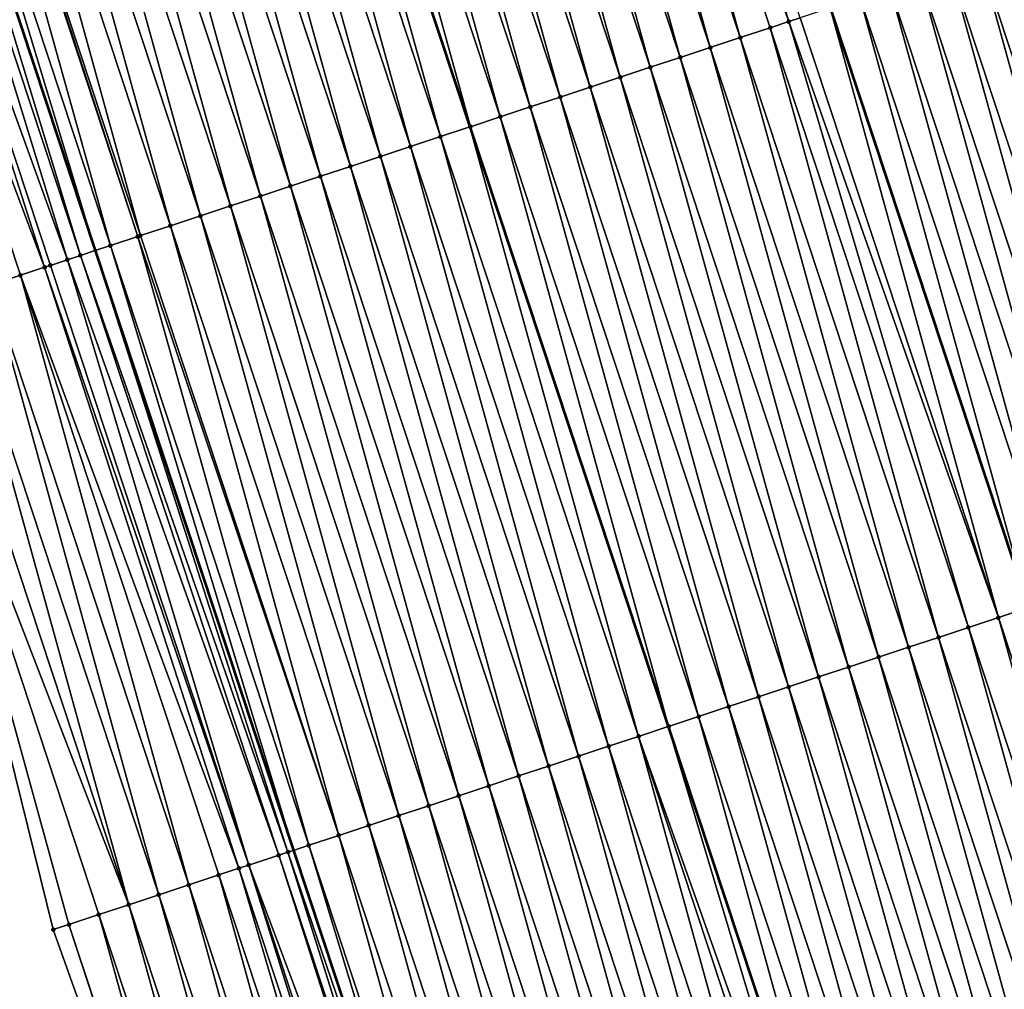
# Model space of a CAD drawing. Header units: feet. Extents: x 2007189 to 2022806, y 818621 to 837694.
# Tile 230 of 256: x 2011656 to 2011687, y 826428 to 826459. Entities that reach past the tile are written whole.
import ezdxf

# ---------------------------------------------------------------- set-up
doc = ezdxf.new("R2010")
doc.units = ezdxf.units.FT
doc.header["$MEASUREMENT"] = 0
for name, color, linetype, lineweight in [('EP_Travel Lane', 172, 'Continuous', 53), ('Road Shots', 141, 'Continuous', 100), ('Road X-Section', 40, 'Continuous', 13), ('STRIPING', 60, 'Continuous', 53)]:
    doc.layers.add(name, color=color, linetype=linetype, lineweight=lineweight)
doc.layers.add('I-77-MM17-21_SB-Surface-Border', color=7, linetype='Continuous')
doc.layers.add('I-77-MM17-21_SB-Surface-TIN', color=7, linetype='Continuous')

msp = doc.modelspace()

# ---------------------------------------------------------------- linework, layer by layer
at = {"layer": 'EP_Travel Lane'}
msp.add_polyline3d([(2011633.248969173, 826527.8840844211, 315.9796773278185), (2011639.434823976, 826508.8657976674, 316.182964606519), (2011645.620673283, 826489.8475278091, 316.3879694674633), (2011651.88936552, 826470.7003978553, 316.6211159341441), (2011658.169400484, 826451.7137396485, 316.8820598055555), (2011664.449592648, 826432.7266061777, 317.1029624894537), (2011670.729573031, 826413.74011299, 317.3778292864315), (2011677.171329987, 826394.4869299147, 317.6130503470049), (2011683.654989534, 826375.56892619, 317.8854354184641), (2011690.138515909, 826356.6513110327, 318.187980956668), (2011692.681186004, 826349.232315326, 318.2629108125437), (2011699.368623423, 826329.9413745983, 318.5378780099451), (2011706.240176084, 826311.1605869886, 318.790671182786), (2011713.111879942, 826292.3793861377, 319.0083484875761), (2011719.983387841, 826273.59872087, 319.2715480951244)], dxfattribs=at)
at = {"layer": 'I-77-MM17-21_SB-Surface-Border', "color": 3, "linetype": 'Continuous', "lineweight": -3}
msp.add_polyline3d([(2011717.721598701, 826272.7704568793, 319.3246579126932), (2011710.386962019, 826291.3812878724, 319.0545610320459), (2011704.06639947, 826310.3644860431, 318.8366930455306), (2011697.785068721, 826329.361077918, 318.5450005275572), (2011683.184685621, 826354.2472959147, 318.2019053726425), (2011675.710908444, 826372.8239420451, 317.9964566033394), (2011670.069094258, 826392.0339050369, 317.7864805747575), (2011663.56874537, 826411.3749430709, 317.5704341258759), (2011656.845658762, 826430.2155759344, 317.3450426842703), (2011652.027459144, 826449.6856065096, 317.0856888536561), (2011646.731415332, 826468.9975043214, 316.8160857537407), (2011638.924124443, 826487.6851231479, 316.5921844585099), (2011634.936288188, 826507.4130096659, 316.3063993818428), (2011628.387887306, 826526.3142530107, 316.1166750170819)], dxfattribs=at)
at = {"layer": 'I-77-MM17-21_SB-Surface-TIN', "color": 128, "linetype": 'Continuous', "lineweight": -3}
for points in [[(2011680.13679595, 826458.9651513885, 315.9675378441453), (2011674.219892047, 826478.0718409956, 315.7037932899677), (2011673.270323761, 826477.7582804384, 315.7350325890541)], [(2011680.13679595, 826458.9651513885, 315.9675378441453), (2011680.498018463, 826459.0844369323, 315.9560252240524), (2011674.219892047, 826478.0718409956, 315.7037932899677)], [(2011678.598870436, 826458.4573504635, 316.0214225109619), (2011673.270323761, 826477.7582804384, 315.7350325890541), (2011672.320741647, 826477.4447617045, 315.7697961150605)], [(2011678.598870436, 826458.4573504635, 316.0214225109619), (2011679.548453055, 826458.7708676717, 315.9865307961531), (2011673.270323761, 826477.7582804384, 315.7350325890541)], [(2011679.548453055, 826458.7708676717, 315.9865307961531), (2011680.13679595, 826458.9651513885, 315.9675378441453), (2011673.270323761, 826477.7582804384, 315.7350325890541)], [(2011677.649273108, 826458.1438777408, 316.0600627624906), (2011672.320741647, 826477.4447617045, 315.7697961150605), (2011671.371151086, 826477.1312685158, 315.8067121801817)], [(2011677.649273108, 826458.1438777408, 316.0600627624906), (2011678.598870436, 826458.4573504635, 316.0214225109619), (2011672.320741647, 826477.4447617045, 315.7697961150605)], [(2011676.699670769, 826457.8304201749, 316.0999801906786), (2011671.371151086, 826477.1312685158, 315.8067121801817), (2011670.421550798, 826476.8178047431, 315.8461069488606)], [(2011676.699670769, 826457.8304201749, 316.0999801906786), (2011677.649273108, 826458.1438777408, 316.0600627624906), (2011671.371151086, 826477.1312685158, 315.8067121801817)], [(2011675.750061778, 826457.5169827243, 316.1415926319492), (2011670.421550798, 826476.8178047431, 315.8461069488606), (2011669.471946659, 826476.5043526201, 315.8864833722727)], [(2011675.750061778, 826457.5169827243, 316.1415926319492), (2011676.699670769, 826457.8304201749, 316.0999801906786), (2011670.421550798, 826476.8178047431, 315.8461069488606)], [(2011674.800464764, 826457.203509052, 316.1801528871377), (2011669.471946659, 826476.5043526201, 315.8864833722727), (2011668.522344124, 826476.1908956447, 315.9264509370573)], [(2011674.800464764, 826457.203509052, 316.1801528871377), (2011675.750061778, 826457.5169827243, 316.1415926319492), (2011669.471946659, 826476.5043526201, 315.8864833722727)], [(2011673.850877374, 826456.8900062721, 316.2162603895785), (2011668.522344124, 826476.1908956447, 315.9264509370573), (2011667.572745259, 826475.8774275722, 315.9654833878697)], [(2011673.850877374, 826456.8900062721, 316.2162603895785), (2011674.800464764, 826457.203509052, 316.1801528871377), (2011668.522344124, 826476.1908956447, 315.9264509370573)], [(2011672.901278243, 826456.5765390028, 316.2553601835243), (2011667.572745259, 826475.8774275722, 315.9654833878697), (2011666.623143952, 826475.5639668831, 316.0051380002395)], [(2011672.901278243, 826456.5765390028, 316.2553601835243), (2011673.850877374, 826456.8900062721, 316.2162603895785), (2011667.572745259, 826475.8774275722, 315.9654833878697)], [(2011671.951669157, 826456.2631018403, 316.2969968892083), (2011666.623143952, 826475.5639668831, 316.0051380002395), (2011665.673543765, 826475.2505028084, 316.0445073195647)], [(2011671.951669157, 826456.2631018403, 316.2969968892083), (2011672.901278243, 826456.5765390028, 316.2553601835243), (2011666.623143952, 826475.5639668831, 316.0051380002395)], [(2011671.002066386, 826455.9496455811, 316.3370244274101), (2011665.673543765, 826475.2505028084, 316.0445073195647), (2011664.72395793, 826474.9369953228, 316.0802186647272)], [(2011671.002066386, 826455.9496455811, 316.3370244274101), (2011671.951669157, 826456.2631018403, 316.2969968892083), (2011665.673543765, 826475.2505028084, 316.0445073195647)], [(2011670.05247387, 826455.6361583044, 316.3744383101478), (2011664.72395793, 826474.9369953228, 316.0802186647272), (2011663.774372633, 826474.6234862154, 316.1157933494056)], [(2011670.05247387, 826455.6361583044, 316.3744383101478), (2011671.002066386, 826455.9496455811, 316.3370244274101), (2011664.72395793, 826474.9369953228, 316.0802186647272)], [(2011669.102862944, 826455.3227267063, 316.416543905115), (2011663.759058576, 826474.61843082, 316.1164124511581), (2011662.824776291, 826474.3100105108, 316.154182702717)], [(2011663.774372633, 826474.6234862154, 316.1157933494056), (2011663.759058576, 826474.61843082, 316.1164124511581), (2011670.038119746, 826455.6314205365, 316.3750747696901)], [(2011669.102862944, 826455.3227267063, 316.416543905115), (2011670.038119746, 826455.6314205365, 316.3750747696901), (2011663.759058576, 826474.61843082, 316.1164124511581)], [(2011670.05247387, 826455.6361583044, 316.3744383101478), (2011663.774372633, 826474.6234862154, 316.1157933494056), (2011670.038119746, 826455.6314205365, 316.3750747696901)], [(2011668.153257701, 826455.0092779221, 316.4572013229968), (2011662.824776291, 826474.3100105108, 316.154182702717), (2011661.875176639, 826473.9965448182, 316.1934156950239)], [(2011668.153257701, 826455.0092779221, 316.4572013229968), (2011669.102862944, 826455.3227267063, 316.416543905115), (2011662.824776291, 826474.3100105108, 316.154182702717)], [(2011667.203688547, 826454.6957199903, 316.4886615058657), (2011661.875176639, 826473.9965448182, 316.1934156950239), (2011660.925587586, 826473.6830470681, 316.2299473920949)], [(2011667.203688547, 826454.6957199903, 316.4886615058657), (2011668.153257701, 826455.0092779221, 316.4572013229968), (2011661.875176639, 826473.9965448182, 316.1934156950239)], [(2011666.254108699, 826454.3821944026, 316.5228471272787), (2011660.925587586, 826473.6830470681, 316.2299473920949), (2011659.976005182, 826473.3695292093, 316.2647846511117)], [(2011666.254108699, 826454.3821944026, 316.5228471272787), (2011667.203688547, 826454.6957199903, 316.4886615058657), (2011660.925587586, 826473.6830470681, 316.2299473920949)], [(2011665.304513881, 826454.0687140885, 316.5608476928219), (2011659.976005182, 826473.3695292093, 316.2647846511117), (2011659.026418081, 826473.0560255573, 316.3008190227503)], [(2011665.304513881, 826454.0687140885, 316.5608476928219), (2011666.254108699, 826454.3821944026, 316.5228471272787), (2011659.976005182, 826473.3695292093, 316.2647846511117)], [(2011664.354908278, 826453.7552663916, 316.6015967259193), (2011659.026418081, 826473.0560255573, 316.3008190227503), (2011658.076817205, 826472.7425635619, 316.3403635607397)], [(2011664.354908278, 826453.7552663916, 316.6015967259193), (2011665.304513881, 826454.0687140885, 316.5608476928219), (2011659.026418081, 826473.0560255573, 316.3008190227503)], [(2011663.405288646, 826453.4418611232, 316.645920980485), (2011658.076817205, 826472.7425635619, 316.3403635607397), (2011657.127202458, 826472.4291435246, 316.3834436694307)], [(2011663.405288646, 826453.4418611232, 316.645920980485), (2011664.354908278, 826453.7552663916, 316.6015967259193), (2011658.076817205, 826472.7425635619, 316.3403635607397)], [(2011662.455683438, 826453.1284122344, 316.6865695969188), (2011657.127202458, 826472.4291435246, 316.3834436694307), (2011656.177590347, 826472.1157155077, 316.4258513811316)], [(2011662.455683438, 826453.1284122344, 316.6865695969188), (2011663.405288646, 826453.4418611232, 316.645920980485), (2011657.127202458, 826472.4291435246, 316.3834436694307)], [(2011661.506075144, 826452.8149726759, 316.7280044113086), (2011656.177590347, 826472.1157155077, 316.4258513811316), (2011655.227991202, 826471.8022482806, 316.4649550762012)], [(2011661.506075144, 826452.8149726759, 316.7280044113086), (2011662.455683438, 826453.1284122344, 316.6865695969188), (2011656.177590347, 826472.1157155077, 316.4258513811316)], [(2011660.556469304, 826452.5015256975, 316.7688139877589), (2011655.227991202, 826471.8022482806, 316.4649550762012), (2011654.278393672, 826471.4887761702, 316.5036472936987)], [(2011660.556469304, 826452.5015256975, 316.7688139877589), (2011661.506075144, 826452.8149726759, 316.7280044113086), (2011655.227991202, 826471.8022482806, 316.4649550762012)], [(2011659.606858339, 826452.1880942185, 316.8109296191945), (2011654.278393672, 826471.4887761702, 316.5036472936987), (2011653.328775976, 826471.1753650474, 316.5474785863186)], [(2011659.606858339, 826452.1880942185, 316.8109296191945), (2011660.556469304, 826452.5015256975, 316.7688139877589), (2011654.278393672, 826471.4887761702, 316.5036472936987)], [(2011658.657228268, 826451.8747205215, 316.8579142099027), (2011653.264371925, 826471.154112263, 316.5506852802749), (2011652.379137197, 826470.8620176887, 316.5966828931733)], [(2011659.523627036, 826452.1606260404, 316.8148791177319), (2011653.328775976, 826471.1753650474, 316.5474785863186), (2011653.264371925, 826471.154112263, 316.5506852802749)], [(2011658.657228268, 826451.8747205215, 316.8579142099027), (2011659.523627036, 826452.1606260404, 316.8148791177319), (2011653.264371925, 826471.154112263, 316.5506852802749)], [(2011659.523627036, 826452.1606260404, 316.8148791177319), (2011659.606858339, 826452.1880942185, 316.8109296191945), (2011653.328775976, 826471.1753650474, 316.5474785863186)], [(2011657.707598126, 826451.5613470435, 316.9049172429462), (2011651.88936552, 826470.7003978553, 316.6211159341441), (2011651.4295056, 826470.5486486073, 316.6440567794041)], [(2011652.379137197, 826470.8620176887, 316.5966828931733), (2011651.88936552, 826470.7003978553, 316.6211159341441), (2011658.169400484, 826451.7137396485, 316.8820598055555)], [(2011657.707598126, 826451.5613470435, 316.9049172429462), (2011658.169400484, 826451.7137396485, 316.8820598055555), (2011651.88936552, 826470.7003978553, 316.6211159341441)], [(2011658.657228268, 826451.8747205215, 316.8579142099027), (2011652.379137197, 826470.8620176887, 316.5966828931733), (2011658.169400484, 826451.7137396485, 316.8820598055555)], [(2011657.296074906, 826451.4255145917, 316.9228761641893), (2011651.4295056, 826470.5486486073, 316.6440567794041), (2011650.479893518, 826470.2352205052, 316.6864573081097)], [(2011657.296074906, 826451.4255145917, 316.9228761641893), (2011657.707598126, 826451.5613470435, 316.9049172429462), (2011651.4295056, 826470.5486486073, 316.6440567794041)], [(2011656.571046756, 826451.1861343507, 316.9493156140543), (2011650.479893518, 826470.2352205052, 316.6864573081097), (2011649.530292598, 826469.9217586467, 316.7260133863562)], [(2011656.571046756, 826451.1861343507, 316.9493156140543), (2011656.758002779, 826451.2478683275, 316.9430524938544), (2011650.479893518, 826470.2352205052, 316.6864573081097)], [(2011656.758002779, 826451.2478683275, 316.9430524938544), (2011657.296074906, 826451.4255145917, 316.9228761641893), (2011650.479893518, 826470.2352205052, 316.6864573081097)], [(2011654.858884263, 826450.6206926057, 317.0009289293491), (2011655.808440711, 826450.9342889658, 316.9727068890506), (2011649.530292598, 826469.9217586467, 316.7260133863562)], [(2011655.808440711, 826450.9342889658, 316.9727068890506), (2011656.571046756, 826451.1861343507, 316.9493156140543), (2011649.530292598, 826469.9217586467, 316.7260133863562)], [(2011692.473707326, 826441.9779342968, 315.9819001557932), (2011687.145137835, 826461.2789332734, 315.7013246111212), (2011686.195546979, 826460.9654409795, 315.7383157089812)], [(2011691.524125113, 826441.6644158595, 316.016688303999), (2011686.195546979, 826460.9654409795, 315.7383157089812), (2011685.245959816, 826460.6519375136, 315.7743654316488)], [(2011691.524125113, 826441.6644158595, 316.016688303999), (2011692.473707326, 826441.9779342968, 315.9819001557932), (2011686.195546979, 826460.9654409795, 315.7383157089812)], [(2011690.574536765, 826441.3509159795, 316.0530401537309), (2011685.245959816, 826460.6519375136, 315.7743654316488), (2011684.296377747, 826460.3384186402, 315.8091168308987)], [(2011690.574536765, 826441.3509159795, 316.0530401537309), (2011691.524125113, 826441.6644158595, 316.016688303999), (2011685.245959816, 826460.6519375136, 315.7743654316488)], [(2011689.624939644, 826441.0374426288, 316.0916275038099), (2011684.296377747, 826460.3384186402, 315.8091168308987), (2011683.346772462, 826460.0249699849, 315.8497851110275)], [(2011689.624939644, 826441.0374426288, 316.0916275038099), (2011690.574536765, 826441.3509159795, 316.0530401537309), (2011684.296377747, 826460.3384186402, 315.8091168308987)], [(2011688.675346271, 826440.7239579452, 316.1292598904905), (2011683.346772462, 826460.0249699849, 315.8497851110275), (2011682.397172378, 826459.7115055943, 315.8891274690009)], [(2011688.675346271, 826440.7239579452, 316.1292598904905), (2011689.624939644, 826441.0374426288, 316.0916275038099), (2011683.346772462, 826460.0249699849, 315.8497851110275)], [(2011682.397172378, 826459.7115055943, 315.8891274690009), (2011681.447586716, 826459.397988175, 315.9240795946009), (2011687.725756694, 826440.4104528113, 316.165243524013)], [(2011688.675346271, 826440.7239579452, 316.1292598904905), (2011682.397172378, 826459.7115055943, 315.8891274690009), (2011687.725756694, 826440.4104528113, 316.165243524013)], [(2011686.776187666, 826440.0969034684, 316.1973529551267), (2011681.447586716, 826459.397988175, 315.9240795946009), (2011680.498018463, 826459.0844369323, 315.9560252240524)], [(2011686.776187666, 826440.0969034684, 316.1973529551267), (2011687.725756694, 826440.4104528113, 316.165243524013), (2011681.447586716, 826459.397988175, 315.9240795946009)], [(2011685.826616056, 826439.7833529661, 316.2294391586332), (2011680.13679595, 826458.9651513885, 315.9675378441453), (2011679.548453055, 826458.7708676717, 315.9865307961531)], [(2011686.776187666, 826440.0969034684, 316.1973529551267), (2011680.498018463, 826459.0844369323, 315.9560252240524), (2011680.13679595, 826458.9651513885, 315.9675378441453)], [(2011685.826616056, 826439.7833529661, 316.2294391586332), (2011686.776187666, 826440.0969034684, 316.1973529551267), (2011680.13679595, 826458.9651513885, 315.9675378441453)], [(2011684.877021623, 826439.4698714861, 316.2673415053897), (2011679.548453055, 826458.7708676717, 315.9865307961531), (2011678.598870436, 826458.4573504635, 316.0214225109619)], [(2011684.877021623, 826439.4698714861, 316.2673415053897), (2011685.826616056, 826439.7833529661, 316.2294391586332), (2011679.548453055, 826458.7708676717, 315.9865307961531)], [(2011683.927427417, 826439.1563893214, 316.3051861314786), (2011678.598870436, 826458.4573504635, 316.0214225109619), (2011677.649273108, 826458.1438777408, 316.0600627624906)], [(2011683.927427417, 826439.1563893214, 316.3051861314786), (2011684.877021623, 826439.4698714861, 316.2673415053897), (2011678.598870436, 826458.4573504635, 316.0214225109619)], [(2011682.977823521, 826438.8429364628, 316.3455002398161), (2011677.649273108, 826458.1438777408, 316.0600627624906), (2011676.699670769, 826457.8304201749, 316.0999801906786)], [(2011682.977823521, 826438.8429364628, 316.3455002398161), (2011683.927427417, 826439.1563893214, 316.3051861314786), (2011677.649273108, 826458.1438777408, 316.0600627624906)], [(2011682.02823004, 826438.5294521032, 316.3831599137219), (2011676.699670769, 826457.8304201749, 316.0999801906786), (2011675.750061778, 826457.5169827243, 316.1415926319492)], [(2011682.02823004, 826438.5294521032, 316.3831599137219), (2011682.977823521, 826438.8429364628, 316.3455002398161), (2011676.699670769, 826457.8304201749, 316.0999801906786)], [(2011681.078647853, 826438.2159335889, 316.4179415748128), (2011675.750061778, 826457.5169827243, 316.1415926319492), (2011674.800464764, 826457.203509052, 316.1801528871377)], [(2011681.078647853, 826438.2159335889, 316.4179415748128), (2011682.02823004, 826438.5294521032, 316.3831599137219), (2011675.750061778, 826457.5169827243, 316.1415926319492)], [(2011680.129050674, 826437.9024604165, 316.4565439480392), (2011674.800464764, 826457.203509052, 316.1801528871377), (2011673.850877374, 826456.8900062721, 316.2162603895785)], [(2011680.129050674, 826437.9024604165, 316.4565439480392), (2011681.078647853, 826438.2159335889, 316.4179415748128), (2011674.800464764, 826457.203509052, 316.1801528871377)], [(2011679.179440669, 826437.5890260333, 316.4984148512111), (2011673.850877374, 826456.8900062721, 316.2162603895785), (2011672.901278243, 826456.5765390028, 316.2553601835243)], [(2011679.179440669, 826437.5890260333, 316.4984148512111), (2011680.129050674, 826437.9024604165, 316.4565439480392), (2011673.850877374, 826456.8900062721, 316.2162603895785)], [(2011678.229830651, 826437.2755916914, 316.5402892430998), (2011672.901278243, 826456.5765390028, 316.2553601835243), (2011671.951669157, 826456.2631018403, 316.2969968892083)], [(2011678.229830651, 826437.2755916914, 316.5402892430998), (2011679.179440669, 826437.5890260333, 316.4984148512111), (2011672.901278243, 826456.5765390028, 316.2553601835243)], [(2011677.280244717, 826436.9620845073, 316.5760256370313), (2011671.951669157, 826456.2631018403, 316.2969968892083), (2011671.002066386, 826455.9496455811, 316.3370244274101)], [(2011677.280244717, 826436.9620845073, 316.5760256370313), (2011678.229830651, 826437.2755916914, 316.5402892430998), (2011671.951669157, 826456.2631018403, 316.2969968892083)], [(2011676.330673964, 826436.648531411, 316.6078932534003), (2011671.002066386, 826455.9496455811, 316.3370244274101), (2011670.05247387, 826455.6361583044, 316.3744383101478)], [(2011676.330673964, 826436.648531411, 316.6078932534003), (2011677.280244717, 826436.9620845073, 316.5760256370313), (2011671.002066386, 826455.9496455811, 316.3370244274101)], [(2011675.381059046, 826436.3351118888, 316.6510164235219), (2011670.038119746, 826455.6314205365, 316.3750747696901), (2011669.102862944, 826455.3227267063, 316.416543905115)], [(2011670.05247387, 826455.6361583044, 316.3744383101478), (2011670.038119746, 826455.6314205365, 316.3750747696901), (2011676.317279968, 826436.6441107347, 316.6085014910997)], [(2011675.381059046, 826436.3351118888, 316.6510164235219), (2011676.317279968, 826436.6441107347, 316.6085014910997), (2011670.038119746, 826455.6314205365, 316.3750747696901)], [(2011676.330673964, 826436.648531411, 316.6078932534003), (2011670.05247387, 826455.6361583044, 316.3744383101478), (2011676.317279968, 826436.6441107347, 316.6085014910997)], [(2011674.431452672, 826436.0216665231, 316.6919618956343), (2011669.102862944, 826455.3227267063, 316.416543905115), (2011668.153257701, 826455.0092779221, 316.4572013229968)], [(2011674.431452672, 826436.0216665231, 316.6919618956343), (2011675.381059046, 826436.3351118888, 316.6510164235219), (2011669.102862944, 826455.3227267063, 316.416543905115)], [(2011673.481885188, 826435.7081035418, 316.7229965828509), (2011668.153257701, 826455.0092779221, 316.4572013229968), (2011667.203688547, 826454.6957199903, 316.4886615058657)], [(2011673.481885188, 826435.7081035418, 316.7229965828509), (2011674.431452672, 826436.0216665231, 316.6919618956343), (2011668.153257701, 826455.0092779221, 316.4572013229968)], [(2011672.532307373, 826435.3945718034, 316.7566639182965), (2011667.203688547, 826454.6957199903, 316.4886615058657), (2011666.254108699, 826454.3821944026, 316.5228471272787)], [(2011672.532307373, 826435.3945718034, 316.7566639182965), (2011673.481885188, 826435.7081035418, 316.7229965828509), (2011667.203688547, 826454.6957199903, 316.4886615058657)], [(2011671.582717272, 826435.081077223, 316.793462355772), (2011666.254108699, 826454.3821944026, 316.5228471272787), (2011665.304513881, 826454.0687140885, 316.5608476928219)], [(2011671.582717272, 826435.081077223, 316.793462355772), (2011672.532307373, 826435.3945718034, 316.7566639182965), (2011666.254108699, 826454.3821944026, 316.5228471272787)], [(2011670.633111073, 826434.7676313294, 316.8343633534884), (2011665.304513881, 826454.0687140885, 316.5608476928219), (2011664.354908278, 826453.7552663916, 316.6015967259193)], [(2011670.633111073, 826434.7676313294, 316.8343633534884), (2011671.582717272, 826435.081077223, 316.793462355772), (2011665.304513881, 826454.0687140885, 316.5608476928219)], [(2011669.683498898, 826434.4542035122, 316.876787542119), (2011664.354908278, 826453.7552663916, 316.6015967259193), (2011663.405288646, 826453.4418611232, 316.645920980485)], [(2011669.683498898, 826434.4542035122, 316.876787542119), (2011670.633111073, 826434.7676313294, 316.8343633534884), (2011664.354908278, 826453.7552663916, 316.6015967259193)], [(2011668.733898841, 826434.1407390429, 316.9161232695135), (2011663.405288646, 826453.4418611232, 316.645920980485), (2011662.455683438, 826453.1284122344, 316.6865695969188)], [(2011668.733898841, 826434.1407390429, 316.9161232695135), (2011669.683498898, 826434.4542035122, 316.876787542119), (2011663.405288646, 826453.4418611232, 316.645920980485)], [(2011667.784298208, 826433.8272763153, 316.9556057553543), (2011662.455683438, 826453.1284122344, 316.6865695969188), (2011661.506075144, 826452.8149726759, 316.7280044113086)], [(2011667.784298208, 826433.8272763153, 316.9556057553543), (2011668.733898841, 826434.1407390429, 316.9161232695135), (2011662.455683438, 826453.1284122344, 316.6865695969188)], [(2011666.834688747, 826433.5138402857, 316.9973379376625), (2011661.506075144, 826452.8149726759, 316.7280044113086), (2011660.556469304, 826452.5015256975, 316.7688139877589)], [(2011666.834688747, 826433.5138402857, 316.9973379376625), (2011667.784298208, 826433.8272763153, 316.9556057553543), (2011661.506075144, 826452.8149726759, 316.7280044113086)], [(2011665.885071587, 826433.2004275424, 317.0410323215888), (2011660.556469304, 826452.5015256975, 316.7688139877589), (2011659.606858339, 826452.1880942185, 316.8109296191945)], [(2011665.885071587, 826433.2004275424, 317.0410323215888), (2011666.834688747, 826433.5138402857, 316.9973379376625), (2011660.556469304, 826452.5015256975, 316.7688139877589)], [(2011664.935460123, 826432.8869975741, 317.0832752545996), (2011659.523627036, 826452.1606260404, 316.8148791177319), (2011658.657228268, 826451.8747205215, 316.8579142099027)], [(2011665.885071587, 826433.2004275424, 317.0410323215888), (2011659.606858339, 826452.1880942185, 316.8109296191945), (2011659.523627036, 826452.1606260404, 316.8148791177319)], [(2011664.935460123, 826432.8869975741, 317.0832752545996), (2011665.885071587, 826433.2004275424, 317.0410323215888), (2011659.523627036, 826452.1606260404, 316.8148791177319)], [(2011664.278661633, 826432.6701795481, 317.1098885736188), (2011658.169400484, 826451.7137396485, 316.8820598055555), (2011657.707598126, 826451.5613470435, 316.9049172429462)], [(2011658.657228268, 826451.8747205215, 316.8579142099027), (2011658.169400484, 826451.7137396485, 316.8820598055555), (2011664.449592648, 826432.7266061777, 317.1029624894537)], [(2011664.278661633, 826432.6701795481, 317.1098885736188), (2011664.449592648, 826432.7266061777, 317.1029624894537), (2011658.169400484, 826451.7137396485, 316.8820598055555)], [(2011664.935460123, 826432.8869975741, 317.0832752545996), (2011658.657228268, 826451.8747205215, 316.8579142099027), (2011664.449592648, 826432.7266061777, 317.1029624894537)], [(2011663.036291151, 826432.2599744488, 317.1540101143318), (2011657.296074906, 826451.4255145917, 316.9228761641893), (2011656.758002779, 826451.2478683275, 316.9430524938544)], [(2011663.985865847, 826432.5735156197, 317.1211375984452), (2011657.707598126, 826451.5613470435, 316.9049172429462), (2011657.296074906, 826451.4255145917, 316.9228761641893)], [(2011663.036291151, 826432.2599744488, 317.1540101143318), (2011663.985865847, 826432.5735156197, 317.1211375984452), (2011657.296074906, 826451.4255145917, 316.9228761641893)], [(2011663.985865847, 826432.5735156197, 317.1211375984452), (2011664.278661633, 826432.6701795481, 317.1098885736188), (2011657.707598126, 826451.5613470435, 316.9049172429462)], [(2011662.72470312, 826432.1570833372, 317.1642271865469), (2011656.571046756, 826451.1861343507, 316.9493156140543), (2011655.808440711, 826450.9342889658, 316.9727068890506)], [(2011663.036291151, 826432.2599744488, 317.1540101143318), (2011656.758002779, 826451.2478683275, 316.9430524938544), (2011656.571046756, 826451.1861343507, 316.9493156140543)], [(2011662.72470312, 826432.1570833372, 317.1642271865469), (2011663.036291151, 826432.2599744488, 317.1540101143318), (2011656.571046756, 826451.1861343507, 316.9493156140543)], [(2011661.137161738, 826431.632831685, 317.2146637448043), (2011655.808440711, 826450.9342889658, 316.9727068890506), (2011654.858884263, 826450.6206926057, 317.0009289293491)], [(2011661.137161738, 826431.632831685, 317.2146637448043), (2011662.086725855, 826431.9464048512, 317.1844872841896), (2011655.808440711, 826450.9342889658, 316.9727068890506)], [(2011662.086725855, 826431.9464048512, 317.1844872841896), (2011662.72470312, 826432.1570833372, 317.1642271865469), (2011655.808440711, 826450.9342889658, 316.9727068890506)], [(2011660.187599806, 826431.3192519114, 317.244283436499), (2011654.858884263, 826450.6206926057, 317.0009289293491), (2011653.909322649, 826450.3071118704, 317.0304675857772)], [(2011660.187599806, 826431.3192519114, 317.244283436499), (2011661.137161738, 826431.632831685, 317.2146637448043), (2011654.858884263, 826450.6206926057, 317.0009289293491)], [(2011659.238038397, 826431.0056705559, 317.2737698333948), (2011653.909322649, 826450.3071118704, 317.0304675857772), (2011652.959762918, 826449.9935254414, 317.0595264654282)], [(2011659.238038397, 826431.0056705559, 317.2737698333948), (2011660.187599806, 826431.3192519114, 317.244283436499), (2011653.909322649, 826450.3071118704, 317.0304675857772)], [(2011659.238038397, 826431.0056705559, 317.2737698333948), (2011652.959762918, 826449.9935254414, 317.0595264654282), (2011652.027459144, 826449.6856065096, 317.0856888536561)], [(2011657.338922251, 826430.3784876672, 317.3310423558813), (2011652.027459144, 826449.6856065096, 317.0856888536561), (2011656.845658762, 826430.2155759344, 317.3450426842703)], [(2011657.338922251, 826430.3784876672, 317.3310423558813), (2011658.288476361, 826430.6920910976, 317.3034160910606), (2011652.027459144, 826449.6856065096, 317.0856888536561)], [(2011658.288476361, 826430.6920910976, 317.3034160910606), (2011659.238038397, 826431.0056705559, 317.2737698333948), (2011652.027459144, 826449.6856065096, 317.0856888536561)], [(2011693.054323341, 826421.1094714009, 316.447224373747), (2011687.725756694, 826440.4104528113, 316.165243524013), (2011686.776187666, 826440.0969034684, 316.1973529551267)], [(2011692.104753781, 826420.7959146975, 316.4787884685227), (2011686.776187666, 826440.0969034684, 316.1973529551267), (2011685.826616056, 826439.7833529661, 316.2294391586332)], [(2011692.104753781, 826420.7959146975, 316.4787884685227), (2011693.054323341, 826421.1094714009, 316.447224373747), (2011686.776187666, 826440.0969034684, 316.1973529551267)], [(2011691.155162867, 826420.4824225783, 316.5157947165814), (2011685.826616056, 826439.7833529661, 316.2294391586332), (2011684.877021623, 826439.4698714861, 316.2673415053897)], [(2011691.155162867, 826420.4824225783, 316.5157947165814), (2011692.104753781, 826420.7959146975, 316.4787884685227), (2011685.826616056, 826439.7833529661, 316.2294391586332)], [(2011690.205561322, 826420.1689626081, 316.5555099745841), (2011684.877021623, 826439.4698714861, 316.2673415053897), (2011683.927427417, 826439.1563893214, 316.3051861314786)], [(2011690.205561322, 826420.1689626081, 316.5555099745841), (2011691.155162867, 826420.4824225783, 316.5157947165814), (2011684.877021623, 826439.4698714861, 316.2673415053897)], [(2011689.255961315, 826419.8554979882, 316.5948334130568), (2011683.927427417, 826439.1563893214, 316.3051861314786), (2011682.977823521, 826438.8429364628, 316.3455002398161)], [(2011689.255961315, 826419.8554979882, 316.5948334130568), (2011690.205561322, 826420.1689626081, 316.5555099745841), (2011683.927427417, 826439.1563893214, 316.3051861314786)], [(2011688.30635741, 826419.5420451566, 316.6351501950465), (2011682.977823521, 826438.8429364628, 316.3455002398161), (2011682.02823004, 826438.5294521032, 316.3831599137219)], [(2011688.30635741, 826419.5420451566, 316.6351501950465), (2011689.255961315, 826419.8554979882, 316.5948334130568), (2011682.977823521, 826438.8429364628, 316.3455002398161)], [(2011687.356756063, 826419.2285845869, 316.6748149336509), (2011682.02823004, 826438.5294521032, 316.3831599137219), (2011681.078647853, 826438.2159335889, 316.4179415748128)], [(2011687.356756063, 826419.2285845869, 316.6748149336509), (2011688.30635741, 826419.5420451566, 316.6351501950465), (2011682.02823004, 826438.5294521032, 316.3831599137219)], [(2011686.407151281, 826418.9151344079, 316.7153552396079), (2011681.078647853, 826438.2159335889, 316.4179415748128), (2011680.129050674, 826437.9024604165, 316.4565439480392)], [(2011686.407151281, 826418.9151344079, 316.7153552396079), (2011687.356756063, 826419.2285845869, 316.6748149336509), (2011681.078647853, 826438.2159335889, 316.4179415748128)], [(2011685.457548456, 826418.601678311, 316.7553968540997), (2011680.129050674, 826437.9024604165, 316.4565439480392), (2011679.179440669, 826437.5890260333, 316.4984148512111)], [(2011685.457548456, 826418.601678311, 316.7553968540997), (2011686.407151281, 826418.9151344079, 316.7153552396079), (2011680.129050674, 826437.9024604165, 316.4565439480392)], [(2011684.507936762, 826418.2882490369, 316.7976987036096), (2011679.179440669, 826437.5890260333, 316.4984148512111), (2011678.229830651, 826437.2755916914, 316.5402892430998)], [(2011684.507936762, 826418.2882490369, 316.7976987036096), (2011685.457548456, 826418.601678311, 316.7553968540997), (2011679.179440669, 826437.5890260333, 316.4984148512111)], [(2011683.558343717, 826417.974763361, 316.8352478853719), (2011678.229830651, 826437.2755916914, 316.5402892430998), (2011677.280244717, 826436.9620845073, 316.5760256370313)], [(2011683.558343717, 826417.974763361, 316.8352478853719), (2011684.507936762, 826418.2882490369, 316.7976987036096), (2011678.229830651, 826437.2755916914, 316.5402892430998)], [(2011682.608782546, 826417.6611812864, 316.8646740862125), (2011677.280244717, 826436.9620845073, 316.5760256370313), (2011676.330673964, 826436.648531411, 316.6078932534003)], [(2011682.608782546, 826417.6611812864, 316.8646740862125), (2011683.558343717, 826417.974763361, 316.8352478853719), (2011677.280244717, 826436.9620845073, 316.5760256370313)], [(2011682.061283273, 826417.4804838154, 316.8898525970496), (2011676.317279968, 826436.6441107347, 316.6085014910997), (2011675.381059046, 826436.3351118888, 316.6510164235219)], [(2011676.330673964, 826436.648531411, 316.6078932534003), (2011676.317279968, 826436.6441107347, 316.6085014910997), (2011682.596348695, 826417.6570775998, 316.8652458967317)], [(2011682.061283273, 826417.4804838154, 316.8898525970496), (2011682.596348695, 826417.6570775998, 316.8652458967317), (2011676.317279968, 826436.6441107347, 316.6085014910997)], [(2011682.608782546, 826417.6611812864, 316.8646740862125), (2011676.330673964, 826436.648531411, 316.6078932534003), (2011682.596348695, 826417.6570775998, 316.8652458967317)], [(2011680.709551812, 826417.0343449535, 316.9511497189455), (2011675.381059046, 826436.3351118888, 316.6510164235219), (2011674.431452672, 826436.0216665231, 316.6919618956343)], [(2011680.709551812, 826417.0343449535, 316.9511497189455), (2011681.659153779, 826417.3478036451, 316.911326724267), (2011675.381059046, 826436.3351118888, 316.6510164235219)], [(2011681.659153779, 826417.3478036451, 316.911326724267), (2011682.061283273, 826417.4804838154, 316.8898525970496), (2011675.381059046, 826436.3351118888, 316.6510164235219)], [(2011679.759990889, 826416.7207621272, 316.9805125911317), (2011674.431452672, 826436.0216665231, 316.6919618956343), (2011673.481885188, 826435.7081035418, 316.7229965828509)], [(2011679.759990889, 826416.7207621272, 316.9805125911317), (2011680.709551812, 826417.0343449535, 316.9511497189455), (2011674.431452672, 826436.0216665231, 316.6919618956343)], [(2011678.810420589, 826416.407207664, 317.0122654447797), (2011673.481885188, 826435.7081035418, 316.7229965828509), (2011672.532307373, 826435.3945718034, 316.7566639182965)], [(2011678.810420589, 826416.407207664, 317.0122654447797), (2011679.759990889, 826416.7207621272, 316.9805125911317), (2011673.481885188, 826435.7081035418, 316.7229965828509)], [(2011677.860827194, 826416.0937230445, 317.0499036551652), (2011672.532307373, 826435.3945718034, 316.7566639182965), (2011671.582717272, 826435.081077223, 316.793462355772)], [(2011677.860827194, 826416.0937230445, 317.0499036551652), (2011678.810420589, 826416.407207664, 317.0122654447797), (2011672.532307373, 826435.3945718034, 316.7566639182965)], [(2011676.911220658, 826415.7802781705, 317.0908909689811), (2011671.582717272, 826435.081077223, 316.793462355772), (2011670.633111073, 826434.7676313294, 316.8343633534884)], [(2011676.911220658, 826415.7802781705, 317.0908909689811), (2011677.860827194, 826416.0937230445, 317.0499036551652), (2011671.582717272, 826435.081077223, 316.793462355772)], [(2011675.961609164, 826415.4668482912, 317.1331418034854), (2011670.633111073, 826434.7676313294, 316.8343633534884), (2011669.683498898, 826434.4542035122, 316.876787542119)], [(2011675.961609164, 826415.4668482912, 317.1331418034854), (2011676.911220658, 826415.7802781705, 317.0908909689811), (2011670.633111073, 826434.7676313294, 316.8343633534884)], [(2011675.011993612, 826415.1534306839, 317.1764267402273), (2011669.683498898, 826434.4542035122, 316.876787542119), (2011668.733898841, 826434.1407390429, 316.9161232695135)], [(2011675.011993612, 826415.1534306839, 317.1764267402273), (2011675.961609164, 826415.4668482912, 317.1331418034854), (2011669.683498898, 826434.4542035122, 316.876787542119)], [(2011674.062368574, 826414.8400417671, 317.2221292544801), (2011668.733898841, 826434.1407390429, 316.9161232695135), (2011667.784298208, 826433.8272763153, 316.9556057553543)], [(2011674.062368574, 826414.8400417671, 317.2221292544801), (2011675.011993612, 826415.1534306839, 317.1764267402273), (2011668.733898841, 826434.1407390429, 316.9161232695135)], [(2011673.112740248, 826414.5266627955, 317.2686697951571), (2011667.784298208, 826433.8272763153, 316.9556057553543), (2011666.834688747, 826433.5138402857, 316.9973379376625)], [(2011673.112740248, 826414.5266627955, 317.2686697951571), (2011674.062368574, 826414.8400417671, 317.2221292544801), (2011667.784298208, 826433.8272763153, 316.9556057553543)], [(2011672.163117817, 826414.2132659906, 317.3137076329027), (2011666.834688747, 826433.5138402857, 316.9973379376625), (2011665.885071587, 826433.2004275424, 317.0410323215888)], [(2011672.163117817, 826414.2132659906, 317.3137076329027), (2011673.112740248, 826414.5266627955, 317.2686697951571), (2011666.834688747, 826433.5138402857, 316.9973379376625)], [(2011671.213501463, 826413.8998508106, 317.3571970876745), (2011665.885071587, 826433.2004275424, 317.0410323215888), (2011664.935460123, 826432.8869975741, 317.0832752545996)], [(2011671.213501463, 826413.8998508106, 317.3571970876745), (2011672.163117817, 826414.2132659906, 317.3137076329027), (2011665.885071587, 826433.2004275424, 317.0410323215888)], [(2011670.263896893, 826413.5863999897, 317.3976833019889), (2011664.278661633, 826432.6701795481, 317.1098885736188), (2011663.985865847, 826432.5735156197, 317.1211375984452)], [(2011664.278661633, 826432.6701795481, 317.1098885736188), (2011670.729573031, 826413.74011299, 317.3778292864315), (2011664.449592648, 826432.7266061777, 317.1029624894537)], [(2011670.263896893, 826413.5863999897, 317.3976833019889), (2011670.729573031, 826413.74011299, 317.3778292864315), (2011664.278661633, 826432.6701795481, 317.1098885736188)], [(2011664.935460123, 826432.8869975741, 317.0832752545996), (2011664.449592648, 826432.7266061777, 317.1029624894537), (2011670.729573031, 826413.74011299, 317.3778292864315)], [(2011671.213501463, 826413.8998508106, 317.3571970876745), (2011664.935460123, 826432.8869975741, 317.0832752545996), (2011670.729573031, 826413.74011299, 317.3778292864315)], [(2011670.078612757, 826413.5252349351, 317.4051708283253), (2011663.985865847, 826432.5735156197, 317.1211375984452), (2011663.036291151, 826432.2599744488, 317.1540101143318)], [(2011670.078612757, 826413.5252349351, 317.4051708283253), (2011670.263896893, 826413.5863999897, 317.3976833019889), (2011663.985865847, 826432.5735156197, 317.1211375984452)], [(2011668.364758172, 826412.9592853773, 317.4607099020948), (2011662.72470312, 826432.1570833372, 317.1642271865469), (2011662.086725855, 826431.9464048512, 317.1844872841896)], [(2011669.014182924, 826413.1737757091, 317.4424829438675), (2011663.036291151, 826432.2599744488, 317.1540101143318), (2011662.72470312, 826432.1570833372, 317.1642271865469)], [(2011668.364758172, 826412.9592853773, 317.4607099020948), (2011669.014182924, 826413.1737757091, 317.4424829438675), (2011662.72470312, 826432.1570833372, 317.1642271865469)], [(2011669.014182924, 826413.1737757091, 317.4424829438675), (2011669.314313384, 826413.2728854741, 317.4328023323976), (2011663.036291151, 826432.2599744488, 317.1540101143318)], [(2011669.314313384, 826413.2728854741, 317.4328023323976), (2011670.078612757, 826413.5252349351, 317.4051708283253), (2011663.036291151, 826432.2599744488, 317.1540101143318)], [(2011667.415225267, 826412.6456178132, 317.4829324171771), (2011662.086725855, 826431.9464048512, 317.1844872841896), (2011661.137161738, 826431.632831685, 317.2146637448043)], [(2011667.415225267, 826412.6456178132, 317.4829324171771), (2011668.364758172, 826412.9592853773, 317.4607099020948), (2011662.086725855, 826431.9464048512, 317.1844872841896)], [(2011666.465702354, 826412.3319200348, 317.5026089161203), (2011661.137161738, 826431.632831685, 317.2146637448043), (2011660.187599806, 826431.3192519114, 317.244283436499)], [(2011666.465702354, 826412.3319200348, 317.5026089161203), (2011667.415225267, 826412.6456178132, 317.4829324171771), (2011661.137161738, 826431.632831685, 317.2146637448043)], [(2011665.516179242, 826412.0182228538, 317.5223357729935), (2011660.187599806, 826431.3192519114, 317.244283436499), (2011659.238038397, 826431.0056705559, 317.2737698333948)], [(2011665.516179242, 826412.0182228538, 317.5223357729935), (2011666.465702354, 826412.3319200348, 317.5026089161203), (2011660.187599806, 826431.3192519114, 317.244283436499)], [(2011664.566644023, 826411.7045622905, 317.5451481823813), (2011659.238038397, 826431.0056705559, 317.2737698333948), (2011658.288476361, 826430.6920910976, 317.3034160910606)], [(2011664.566644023, 826411.7045622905, 317.5451481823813), (2011665.516179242, 826412.0182228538, 317.5223357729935), (2011659.238038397, 826431.0056705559, 317.2737698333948)], [(2011663.617103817, 826411.3909168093, 317.5692314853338), (2011658.288476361, 826430.6920910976, 317.3034160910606), (2011657.338922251, 826430.3784876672, 317.3310423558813)], [(2011663.617103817, 826411.3909168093, 317.5692314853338), (2011664.566644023, 826411.7045622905, 317.5451481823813), (2011658.288476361, 826430.6920910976, 317.3034160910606)], [(2011663.56874537, 826411.3749430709, 317.5704341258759), (2011657.338922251, 826430.3784876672, 317.3310423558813), (2011656.845658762, 826430.2155759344, 317.3450426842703)], [(2011663.617103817, 826411.3909168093, 317.5692314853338), (2011657.338922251, 826430.3784876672, 317.3310423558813), (2011663.56874537, 826411.3749430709, 317.5704341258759)]]:
    msp.add_3dface(points, dxfattribs=at)
at = {"layer": 'Road Shots', "lineweight": 100}
for p in [(2011680.13679595, 826458.9651513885, 315.9675378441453), (2011679.548453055, 826458.7708676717, 315.9865307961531), (2011678.598870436, 826458.4573504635, 316.0214225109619), (2011677.649273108, 826458.1438777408, 316.0600627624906), (2011676.699670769, 826457.8304201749, 316.0999801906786), (2011675.750061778, 826457.5169827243, 316.1415926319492), (2011674.800464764, 826457.203509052, 316.1801528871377), (2011673.850877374, 826456.8900062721, 316.2162603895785), (2011672.901278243, 826456.5765390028, 316.2553601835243), (2011671.951669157, 826456.2631018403, 316.2969968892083), (2011671.002066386, 826455.9496455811, 316.3370244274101), (2011670.05247387, 826455.6361583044, 316.3744383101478), (2011669.102862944, 826455.3227267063, 316.416543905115), (2011668.153257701, 826455.0092779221, 316.4572013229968), (2011667.203688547, 826454.6957199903, 316.4886615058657), (2011666.254108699, 826454.3821944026, 316.5228471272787), (2011665.304513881, 826454.0687140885, 316.5608476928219), (2011664.354908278, 826453.7552663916, 316.6015967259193), (2011663.405288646, 826453.4418611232, 316.645920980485), (2011662.455683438, 826453.1284122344, 316.6865695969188), (2011661.506075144, 826452.8149726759, 316.7280044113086), (2011660.556469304, 826452.5015256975, 316.7688139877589), (2011659.523627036, 826452.1606260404, 316.8148791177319), (2011659.606858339, 826452.1880942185, 316.8109296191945), (2011658.657228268, 826451.8747205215, 316.8579142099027), (2011657.296074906, 826451.4255145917, 316.9228761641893), (2011657.707598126, 826451.5613470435, 316.9049172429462), (2011656.571046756, 826451.1861343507, 316.9493156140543), (2011656.758002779, 826451.2478683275, 316.9430524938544), (2011655.808440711, 826450.9342889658, 316.9727068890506), (2011686.776187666, 826440.0969034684, 316.1973529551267), (2011685.826616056, 826439.7833529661, 316.2294391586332), (2011684.877021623, 826439.4698714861, 316.2673415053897), (2011683.927427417, 826439.1563893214, 316.3051861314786), (2011682.977823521, 826438.8429364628, 316.3455002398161), (2011682.02823004, 826438.5294521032, 316.3831599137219), (2011681.078647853, 826438.2159335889, 316.4179415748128), (2011680.129050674, 826437.9024604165, 316.4565439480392), (2011679.179440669, 826437.5890260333, 316.4984148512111), (2011678.229830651, 826437.2755916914, 316.5402892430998), (2011677.280244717, 826436.9620845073, 316.5760256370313), (2011676.330673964, 826436.648531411, 316.6078932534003), (2011675.381059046, 826436.3351118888, 316.6510164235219), (2011674.431452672, 826436.0216665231, 316.6919618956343), (2011673.481885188, 826435.7081035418, 316.7229965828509), (2011672.532307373, 826435.3945718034, 316.7566639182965), (2011671.582717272, 826435.081077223, 316.793462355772), (2011670.633111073, 826434.7676313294, 316.8343633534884), (2011669.683498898, 826434.4542035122, 316.876787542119), (2011668.733898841, 826434.1407390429, 316.9161232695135), (2011667.784298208, 826433.8272763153, 316.9556057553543), (2011666.834688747, 826433.5138402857, 316.9973379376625), (2011665.885071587, 826433.2004275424, 317.0410323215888), (2011664.278661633, 826432.6701795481, 317.1098885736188), (2011664.935460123, 826432.8869975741, 317.0832752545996), (2011663.985865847, 826432.5735156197, 317.1211375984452), (2011662.72470312, 826432.1570833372, 317.1642271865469), (2011663.036291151, 826432.2599744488, 317.1540101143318), (2011662.086725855, 826431.9464048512, 317.1844872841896), (2011661.137161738, 826431.632831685, 317.2146637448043), (2011660.187599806, 826431.3192519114, 317.244283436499), (2011659.238038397, 826431.0056705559, 317.2737698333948), (2011658.288476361, 826430.6920910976, 317.3034160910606), (2011656.845658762, 826430.2155759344, 317.3450426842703), (2011656.845658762, 826430.2155759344, 317.3450426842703), (2011657.338922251, 826430.3784876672, 317.3310423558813)]:
    msp.add_point(p, dxfattribs=at)
at = {"layer": 'Road X-Section', "extrusion": (0.3139067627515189, -0.9493715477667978, 0.01249834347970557), "elevation": -153132.6784075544, "flags": 128}
msp.add_lwpolyline([(2169448.772392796, 2229.405859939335), (2169447.772392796, 2229.458457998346), (2169446.772392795, 2229.506642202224), (2169445.772392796, 2229.552407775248), (2169444.772392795, 2229.589913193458), (2169443.772392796, 2229.628383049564), (2169442.772392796, 2229.668578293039), (2169441.772392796, 2229.704437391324), (2169440.772392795, 2229.74205010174), (2169439.772392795, 2229.780299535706), (2169438.772392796, 2229.817293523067), (2169437.772392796, 2229.853346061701), (2169436.772392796, 2229.888100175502), (2169435.772392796, 2229.928771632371), (2169434.772392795, 2229.968117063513), (2169433.772392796, 2230.00307182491), (2169432.772392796, 2230.03502004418), (2169432.391984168, 2230.046533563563), (2169431.772392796, 2230.065527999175), (2169430.772392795, 2230.100422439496), (2169429.772392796, 2230.139065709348), (2169428.772392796, 2230.178986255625), (2169427.772392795, 2230.220601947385), (2169426.772392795, 2230.259165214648), (2169425.772392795, 2230.295275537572), (2169424.772392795, 2230.334378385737), (2169423.772392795, 2230.376018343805), (2169422.772392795, 2230.416049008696), (2169421.772392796, 2230.453465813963), (2169420.772392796, 2230.495574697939), (2169419.772392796, 2230.536235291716), (2169418.772392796, 2230.567697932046), (2169417.772392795, 2230.601886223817), (2169416.772392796, 2230.639889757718), (2169415.772392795, 2230.680641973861), (2169414.772392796, 2230.724969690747), (2169413.772392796, 2230.765621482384), (2169412.772392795, 2230.807059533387), (2169411.772392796, 2230.847872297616), (2169410.772392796, 2230.889991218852), (2169410.684746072, 2230.893941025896), (2169409.772392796, 2230.936979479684), (2169408.772392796, 2230.983986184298), (2169408.339031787, 2231.001946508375), (2169407.772392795, 2231.022124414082), (2169407.575507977, 2231.028388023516), (2169406.772392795, 2231.051781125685), (2169405.772392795, 2231.080005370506), (2169404.772392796, 2231.109546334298), (2169403.772392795, 2231.13860748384), (2169402.790555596, 2231.164771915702), (2169402.790555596, 2231.164771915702)], dxfattribs=at)
at = {"layer": 'Road X-Section', "extrusion": (0.3139067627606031, -0.9493715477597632, 0.01249834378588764), "elevation": -153112.6783833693, "flags": 128}
msp.add_lwpolyline([(2169448.772394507, 2229.398731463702), (2169447.772394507, 2229.450326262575), (2169446.772394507, 2229.494381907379), (2169445.772394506, 2229.542365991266), (2169444.772394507, 2229.576322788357), (2169443.772394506, 2229.619889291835), (2169442.772394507, 2229.660512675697), (2169441.772394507, 2229.695624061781), (2169440.772394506, 2229.733001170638), (2169439.772394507, 2229.772119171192), (2169438.772394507, 2229.810957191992), (2169437.772394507, 2229.845748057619), (2169436.772394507, 2229.882102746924), (2169435.772394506, 2229.920693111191), (2169434.772394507, 2229.958328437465), (2169433.772394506, 2229.994314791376), (2169432.772394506, 2230.026426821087), (2169431.772394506, 2230.058515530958), (2169430.772394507, 2230.096420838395), (2169429.772394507, 2230.134268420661), (2169428.772394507, 2230.17458567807), (2169427.772394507, 2230.212248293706), (2169426.772394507, 2230.247032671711), (2169425.772394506, 2230.285638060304), (2169424.772394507, 2230.327512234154), (2169423.772394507, 2230.369389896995), (2169422.772394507, 2230.405129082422), (2169421.772394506, 2230.43699918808), (2169420.772394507, 2230.480125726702), (2169419.772394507, 2230.521074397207), (2169418.772394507, 2230.552111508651), (2169417.772394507, 2230.585781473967), (2169416.772394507, 2230.622582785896), (2169415.772394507, 2230.663486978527), (2169414.772394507, 2230.705914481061), (2169413.772394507, 2230.745253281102), (2169412.772394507, 2230.784738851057), (2169411.772394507, 2230.826474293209), (2169410.772394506, 2230.870172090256), (2169409.772394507, 2230.912418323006), (2169409.08073404, 2230.939033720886), (2169408.772394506, 2230.950283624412), (2169407.772394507, 2230.983158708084), (2169407.444257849, 2230.99337657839), (2169406.772394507, 2231.01363825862), (2169405.772394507, 2231.04381707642), (2169404.772394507, 2231.073439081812), (2169403.772394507, 2231.102927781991), (2169402.772394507, 2231.132576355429), (2169401.772394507, 2231.160204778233), (2169401.252924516, 2231.174206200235), (2169401.252924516, 2231.174206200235)], dxfattribs=at)
at = {"layer": 'STRIPING'}
for points in [[(2011656.673095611, 826535.4456827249, 315.0501677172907), (2011662.824341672, 826516.416202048, 315.2528424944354), (2011668.975612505, 826497.3866447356, 315.4478090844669), (2011675.169457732, 826478.3853995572, 315.6724677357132), (2011681.447586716, 826459.397988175, 315.9240795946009), (2011687.725756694, 826440.4104528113, 316.165243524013), (2011694.003890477, 826421.4230269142, 316.41563078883), (2011700.363046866, 826402.4918444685, 316.6847638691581), (2011706.897717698, 826383.5914113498, 316.952584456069), (2011713.432260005, 826364.6913499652, 317.2492655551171), (2011715.994801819, 826357.2796300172, 317.3489848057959), (2011722.578672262, 826338.4356049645, 317.5989431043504), (2011729.46074512, 826319.658392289, 317.8307014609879), (2011736.342764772, 826300.8813247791, 318.0747988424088), (2011743.224727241, 826282.1044132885, 318.3321574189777)], [(2011645.145600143, 826531.7244269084, 315.5041913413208), (2011651.331488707, 826512.7060363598, 315.6970337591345), (2011657.517373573, 826493.6876571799, 315.891027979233), (2011663.759058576, 826474.61843082, 316.1164124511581), (2011670.038119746, 826455.6314205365, 316.3750747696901), (2011676.317279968, 826436.6441107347, 316.6085014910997), (2011682.596348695, 826417.6570775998, 316.8652458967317), (2011689.004023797, 826398.5711048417, 317.1374109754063), (2011695.538692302, 826379.6706784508, 317.4057468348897), (2011702.073238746, 826360.7706051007, 317.7015021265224), (2011704.635769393, 826353.358917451, 317.805346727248), (2011711.292193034, 826334.3050862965, 318.0568626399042), (2011718.175784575, 826315.528414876, 318.2874650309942), (2011725.05938566, 826296.7517174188, 318.5158555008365), (2011731.942857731, 826277.9753718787, 318.7741630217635)]]:
    msp.add_polyline3d(points, dxfattribs=at)

doc.saveas('drawing.dxf')
